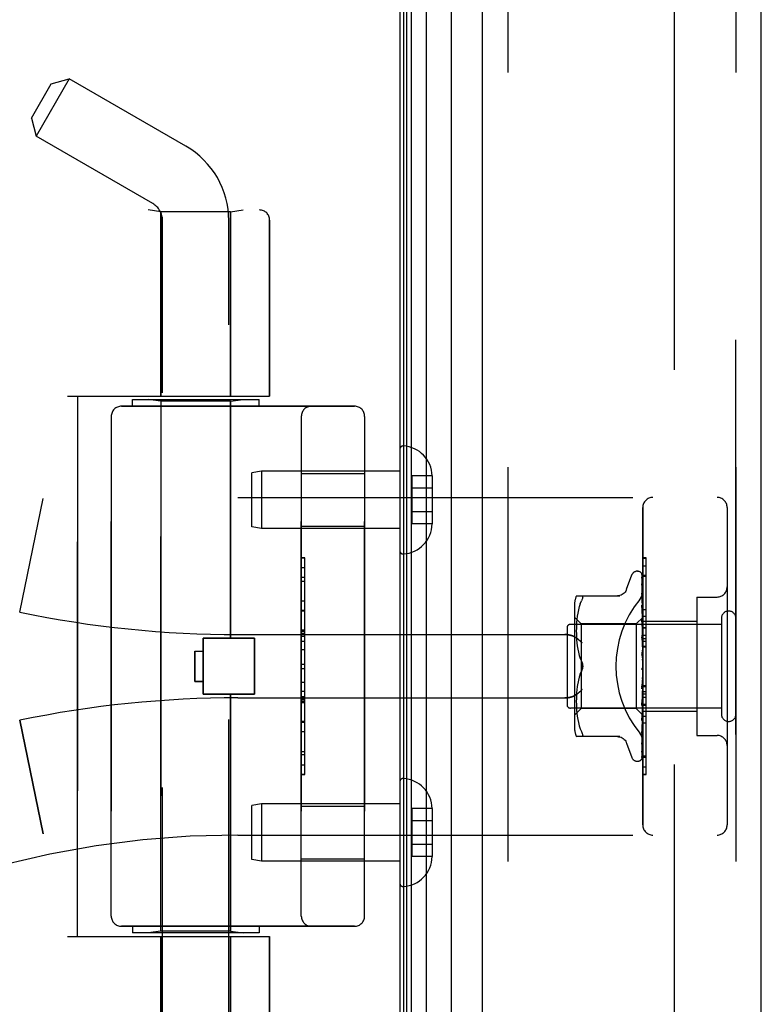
# Model space of a CAD drawing. Header units: inches. Extents: x 0 to 212, y 0 to 138.
# Tile 15 of 256: x 17.92 to 20.11, y 58.94 to 61.86. Entities that reach past the tile are written whole.
import ezdxf

# ---------------------------------------------------------------- set-up
doc = ezdxf.new("R2010")
doc.units = ezdxf.units.IN
doc.header["$LTSCALE"] = 11.6875
doc.header["$MEASUREMENT"] = 0
doc.linetypes.add('HIDDEN', pattern=[0.2, 0.1, -0.1])
doc.layers.get('0').update_dxf_attribs({"linetype": 'CONTINUOUS'})
for name, color, linetype in [('DEFAULT_2', 8, 'HIDDEN'), ('LEFTHAND_DOOR_ASSEMBLY', 7, 'CONTINUOUS'), ('RIGHTHAND_DOOR_ASSEMBLY', 7, 'CONTINUOUS')]:
    doc.layers.add(name, color=color, linetype=linetype)

msp = doc.modelspace()

# ---------------------------------------------------------------- linework, layer by layer
at = {"color": 3, "linetype": 'Continuous'}
msp.add_line((19.0405, 98.2168), (19.0405, 38.4248), dxfattribs=at)
at = {"layer": 'DEFAULT_2', "color": 8, "linetype": 'HIDDEN'}
msp.add_line((19.853, 97.0552), (19.853, 39.5864), dxfattribs=at)
at = {"layer": 'LEFTHAND_DOOR_ASSEMBLY', "color": 7, "linetype": 'Continuous'}
for p, q in [((19.1182, 97.9862), (19.1182, 38.6554)), ((19.0524, 38.6735), (19.0524, 97.9681)), ((19.0612, 38.6711), (19.0612, 97.9705)), ((19.0748, 38.6644), (19.0748, 97.9772)), ((19.1934, 38.6838), (19.1934, 97.9578))]:
    msp.add_line(p, q, dxfattribs=at)
at = {"layer": 'LEFTHAND_DOOR_ASSEMBLY', "color": 3, "linetype": 'Continuous'}
for p, q in [((19.2855, 38.7058), (19.2855, 97.9358)), ((20.1105, 38.7058), (20.1105, 97.9358))]:
    msp.add_line(p, q, dxfattribs=at)
at = {"layer": 'LEFTHAND_DOOR_ASSEMBLY', "color": 8, "linetype": 'HIDDEN'}
for p, q in [((19.3605, 97.9358), (19.3605, 38.7058)), ((20.0355, 38.7058), (20.0355, 97.9358)), ((18.0624, 61.685), (17.9644, 61.5153)), ((18.0091, 61.6708), (18.0624, 61.685)), ((18.4075, 61.4858), (18.0624, 61.685)), ((17.9501, 61.5686), (18.0091, 61.6708)), ((17.9501, 61.5686), (17.9644, 61.5153)), ((18.3095, 61.316), (17.9644, 61.5153)), ((16.5615, 61.2971), (18.6253, 61.2971)), ((18.3335, 61.2918), (18.296, 61.2971)), ((18.5395, 61.2918), (18.577, 61.2971)), ((18.5395, 61.2918), (18.3335, 61.2918)), ((18.3335, 61.2918), (18.3335, 60.7458)), ((18.5395, 61.2918), (18.5395, 60.7458)), ((18.3385, 58.4178), (18.3385, 61.2658)), ((18.5345, 58.6193), (18.5345, 61.2658)), ((18.6553, 61.2671), (18.6553, 60.7458)), ((18.0565, 60.7458), (18.6553, 60.7458)), ((18.0865, 59.1458), (18.0865, 60.7458)), ((18.2165, 60.7158), (18.9065, 60.7158)), ((18.249, 60.7358), (18.624, 60.7358)), ((18.249, 60.7158), (18.249, 60.7358)), ((18.3335, 60.7305), (18.296, 60.7358)), ((18.5395, 60.7305), (18.3335, 60.7305)), ((18.3335, 59.1611), (18.3335, 60.7305)), ((18.5395, 60.7305), (18.577, 60.7358)), ((18.5395, 60.0288), (18.5395, 60.7305)), ((18.624, 60.7158), (18.624, 60.7358)), ((18.1865, 60.6858), (18.1865, 59.2058)), ((18.749, 59.2058), (18.749, 60.6858)), ((18.9365, 60.6858), (18.9365, 59.2058)), ((19.0405, 60.5882), (19.0405, 60.2884)), ((18.6314, 60.5233), (18.603, 60.5183)), ((18.603, 60.3583), (18.603, 60.5183)), ((19.0405, 60.5233), (18.6314, 60.5233)), ((18.6314, 60.5233), (18.6314, 60.3533)), ((18.749, 60.5163), (18.9365, 60.5163)), ((19.136, 60.5094), (19.076, 60.5094)), ((19.076, 60.5094), (19.076, 60.3672)), ((19.136, 60.5094), (19.136, 60.5083)), ((19.136, 60.5083), (19.136, 60.3683)), ((19.136, 60.4733), (19.076, 60.4733)), ((17.9155, 60.1058), (17.9853, 60.4424)), ((18.5615, 60.4458), (19.9795, 60.4458)), ((19.136, 60.4033), (19.076, 60.4033)), ((19.7595, 59.4758), (19.7595, 60.4158)), ((20.0095, 60.4158), (20.0095, 59.4758)), ((19.136, 60.3672), (19.076, 60.3672)), ((19.136, 60.3683), (19.136, 60.3672)), ((18.6314, 60.3533), (18.603, 60.3583)), ((19.0405, 60.3533), (18.6314, 60.3533)), ((18.749, 60.3603), (18.9365, 60.3603)), ((18.759, 60.2667), (18.749, 60.2667)), ((18.749, 60.2665), (18.759, 60.2665)), ((18.759, 59.6248), (18.759, 60.2667)), ((19.743, 60.2271), (19.7438, 60.2271)), ((19.7595, 60.2436), (19.7695, 60.2436)), ((19.7695, 59.8329), (19.7695, 60.2436)), ((18.759, 60.2084), (18.749, 60.2084)), ((18.749, 60.1982), (18.759, 60.1982)), ((19.712, 60.1738), (19.7273, 60.2161)), ((19.7568, 60.1899), (19.7569, 60.1895)), ((19.7569, 60.2174), (19.7587, 60.0886)), ((19.7569, 60.2082), (19.7587, 60.0835)), ((19.7569, 60.2064), (19.7587, 60.0834)), ((19.7569, 60.1895), (19.7587, 60.0734)), ((19.7595, 60.2151), (19.7695, 60.2151)), ((19.7569, 60.1866), (19.7587, 60.0732)), ((19.7569, 60.162), (19.7569, 60.162)), ((19.7569, 60.162), (19.7587, 60.0587)), ((19.7576, 60.156), (19.7569, 60.162)), ((18.749, 60.1394), (18.759, 60.1394)), ((19.563, 60.1541), (19.6922, 60.1541)), ((19.5748, 60.1311), (19.5717, 60.1222)), ((19.5748, 60.1311), (19.5784, 60.1396)), ((19.7569, 60.1578), (19.7569, 60.1581)), ((19.7569, 60.1581), (19.7587, 60.0584)), ((19.7585, 60.1489), (19.7576, 60.156)), ((19.9195, 60.1508), (19.9795, 60.1508)), ((19.9195, 60.1508), (19.9195, 59.7408)), ((18.759, 60.1092), (18.749, 60.1092)), ((19.5575, 60.1254), (19.5575, 59.7662)), ((19.5672, 60.1034), (19.5657, 60.0938)), ((19.5692, 60.1129), (19.5672, 60.1033)), ((19.5718, 60.1223), (19.5692, 60.1129)), ((19.7569, 60.1265), (19.7569, 60.1266)), ((19.7569, 60.1266), (19.7587, 60.0399)), ((19.7581, 60.1152), (19.7569, 60.1265)), ((19.7569, 60.1218), (19.7587, 60.0395)), ((19.7589, 60.1071), (19.7581, 60.1152)), ((19.7595, 60.1008), (19.7589, 60.1071)), ((19.5775, 60.0711), (19.5575, 60.0911)), ((19.5639, 60.0756), (19.5634, 60.0668)), ((19.5646, 60.0845), (19.5639, 60.0755)), ((19.5657, 60.0938), (19.5646, 60.0844)), ((19.7595, 60.0901), (19.7405, 60.0711)), ((19.7569, 60.0844), (19.7569, 60.0847)), ((19.7569, 60.0847), (19.7587, 60.0176)), ((19.7585, 60.0674), (19.7569, 60.0844)), ((19.7569, 60.0792), (19.7587, 60.0172)), ((19.7587, 60.0886), (19.7587, 60.0887)), ((19.7587, 60.0886), (19.7587, 60.0886)), ((19.7595, 60.0865), (19.7587, 60.0836)), ((19.7587, 60.0834), (19.7587, 60.0836)), ((19.7587, 60.0835), (19.7587, 60.0834)), ((19.7595, 60.078), (19.7587, 60.0735)), ((19.7587, 60.0732), (19.7587, 60.0735)), ((19.7587, 60.0734), (19.7587, 60.0732)), ((19.7595, 60.0696), (19.7587, 60.0732)), ((19.7595, 60.0938), (19.7695, 60.0938)), ((19.7595, 60.0788), (19.9195, 60.0788)), ((19.9925, 60.0878), (19.9925, 59.8038)), ((18.759, 60.0526), (18.749, 60.0526)), ((18.759, 60.0524), (18.749, 60.0524)), ((18.749, 60.0521), (18.759, 60.0521)), ((19.5355, 60.0598), (19.5355, 59.8318)), ((19.9925, 60.0698), (19.5455, 60.0698)), ((19.5631, 60.0586), (19.563, 60.0501)), ((19.563, 60.0503), (19.5631, 60.0417)), ((19.5634, 60.0669), (19.5631, 60.0585)), ((19.7405, 60.0711), (19.5775, 60.0711)), ((19.5775, 60.0711), (19.5775, 59.8206)), ((19.7405, 60.0711), (19.7405, 59.8206)), ((19.7595, 60.0563), (19.7585, 60.0674)), ((19.7595, 60.0646), (19.7587, 60.0588)), ((19.7587, 60.0584), (19.7587, 60.0588)), ((19.7587, 60.0587), (19.7587, 60.0584)), ((19.7595, 60.0533), (19.7587, 60.0584)), ((19.7595, 60.047), (19.7587, 60.04)), ((18.4585, 60.0288), (18.6105, 60.0288)), ((18.4585, 59.8628), (18.4585, 60.0288)), ((18.5615, 60.0396), (19.5291, 60.0396)), ((18.6105, 59.8628), (18.6105, 60.0288)), ((19.5631, 60.0419), (19.5634, 60.0331)), ((19.5634, 60.0333), (19.5639, 60.0242)), ((19.5639, 60.0244), (19.5647, 60.0151)), ((19.5646, 60.0153), (19.5658, 60.0058)), ((19.7569, 60.0374), (19.7569, 60.0377)), ((19.7569, 60.0377), (19.7587, 59.9928)), ((19.7569, 60.0374), (19.7595, 60.0079)), ((19.7569, 60.0317), (19.7587, 59.9922)), ((19.7587, 60.0395), (19.7587, 60.04)), ((19.7587, 60.0399), (19.7587, 60.0396)), ((19.7595, 60.0332), (19.7587, 60.0396)), ((19.7595, 60.0257), (19.7587, 60.0178)), ((19.7587, 60.0175), (19.7587, 60.0178)), ((19.7587, 60.0176), (19.7587, 60.0173)), ((19.7587, 60.0172), (19.7587, 60.0175)), ((19.7595, 60.0099), (19.7587, 60.0173)), ((19.7595, 60.0377), (19.7695, 60.0377)), ((19.7595, 60.0277), (19.7695, 60.0277)), ((19.7595, 60.0205), (19.7695, 60.0205)), ((18.4335, 59.9908), (18.4585, 59.9908)), ((18.4335, 59.9908), (18.4335, 59.9008)), ((18.759, 59.9942), (18.749, 59.9942)), ((19.5657, 60.006), (19.5673, 59.9964)), ((19.5672, 59.9966), (19.5692, 59.9871)), ((19.5692, 59.9871), (19.5717, 59.9778)), ((19.7569, 59.9872), (19.7595, 59.9572)), ((19.7595, 60.0015), (19.7587, 59.993)), ((19.7587, 59.9922), (19.7587, 59.993)), ((19.7587, 59.9928), (19.7587, 59.9925)), ((19.7595, 59.9842), (19.7587, 59.9925)), ((19.7595, 60.0054), (19.7695, 60.0054)), ((19.5717, 59.9779), (19.5748, 59.969)), ((19.5748, 59.969), (19.5784, 59.9604)), ((19.7569, 59.9807), (19.7579, 59.9726)), ((19.7595, 59.9753), (19.7587, 59.9665)), ((18.749, 59.9521), (18.759, 59.9521)), ((19.5748, 59.9226), (19.5784, 59.9312)), ((19.7587, 59.9405), (19.758, 59.9395)), ((19.7586, 59.9404), (19.7587, 59.9405)), ((19.7595, 59.9481), (19.7587, 59.9392)), ((19.7587, 59.9405), (19.7588, 59.9406)), ((19.7595, 59.9298), (19.7587, 59.9387)), ((19.7595, 59.9423), (19.7593, 59.9419)), ((18.4335, 59.9008), (18.4585, 59.9008)), ((19.5692, 59.9045), (19.5672, 59.895)), ((19.5717, 59.9138), (19.5692, 59.9045)), ((19.7587, 59.9126), (19.7569, 59.885)), ((19.7587, 59.912), (19.7569, 59.8788)), ((19.7569, 59.879), (19.7595, 59.9089)), ((19.7595, 59.9208), (19.7587, 59.9122)), ((19.7587, 59.9126), (19.7587, 59.9117)), ((19.7587, 59.912), (19.7587, 59.9122)), ((19.7595, 59.903), (19.7587, 59.9117)), ((18.749, 59.8719), (18.759, 59.8719)), ((19.5647, 59.8765), (19.5639, 59.8672)), ((19.5658, 59.8858), (19.5646, 59.8763)), ((19.5673, 59.8952), (19.5657, 59.8856)), ((19.7587, 59.8866), (19.7569, 59.8356)), ((19.7587, 59.8861), (19.7569, 59.8299)), ((19.7569, 59.8788), (19.7569, 59.879)), ((19.7595, 59.8943), (19.7587, 59.8864)), ((19.7587, 59.8866), (19.7587, 59.8859)), ((19.7587, 59.8861), (19.7587, 59.8864)), ((19.7595, 59.8777), (19.7587, 59.8859)), ((19.7595, 59.8697), (19.7587, 59.8628)), ((19.7595, 59.8891), (19.7695, 59.8891)), ((18.4585, 59.8628), (18.6105, 59.8628)), ((18.5395, 59.1611), (18.5395, 59.8628)), ((18.5615, 59.8521), (19.5291, 59.8521)), ((18.749, 59.8563), (18.759, 59.8563)), ((18.749, 59.8487), (18.759, 59.8487)), ((18.749, 59.8433), (18.759, 59.8433)), ((18.749, 59.8385), (18.759, 59.8385)), ((19.5631, 59.8499), (19.563, 59.8413)), ((19.563, 59.8415), (19.5631, 59.833)), ((19.5634, 59.8585), (19.5631, 59.8497)), ((19.5639, 59.8674), (19.5634, 59.8583)), ((19.7587, 59.8629), (19.7569, 59.7904)), ((19.7587, 59.8625), (19.7569, 59.7852)), ((19.7569, 59.8302), (19.7595, 59.8591)), ((19.7587, 59.8422), (19.7569, 59.7508)), ((19.7587, 59.8418), (19.7569, 59.7464)), ((19.7587, 59.8629), (19.7587, 59.8624)), ((19.7587, 59.8625), (19.7587, 59.8628)), ((19.7595, 59.8548), (19.7587, 59.8624)), ((19.7595, 59.8479), (19.7587, 59.8421)), ((19.7587, 59.8422), (19.7587, 59.8418)), ((19.7587, 59.8418), (19.7587, 59.8421)), ((19.7595, 59.8353), (19.7587, 59.8418)), ((19.9925, 59.8218), (19.5455, 59.8218)), ((19.5775, 59.8206), (19.5575, 59.8006)), ((19.5631, 59.8332), (19.5634, 59.8247)), ((19.5634, 59.8248), (19.5639, 59.816)), ((19.5639, 59.8161), (19.5646, 59.8071)), ((19.7405, 59.8206), (19.5775, 59.8206)), ((19.7587, 59.8023), (19.7405, 59.8206)), ((19.7569, 59.8299), (19.7569, 59.8302)), ((19.7587, 59.8253), (19.7569, 59.7182)), ((19.7587, 59.825), (19.7569, 59.7148)), ((19.7587, 59.8127), (19.7569, 59.6939)), ((19.7587, 59.8125), (19.7569, 59.6916)), ((19.7585, 59.8017), (19.7595, 59.8124)), ((19.7595, 59.8296), (19.7587, 59.8252)), ((19.7587, 59.8253), (19.7587, 59.8249)), ((19.7587, 59.825), (19.7587, 59.8252)), ((19.7595, 59.8197), (19.7587, 59.8249)), ((19.7595, 59.8156), (19.7587, 59.8127)), ((19.7587, 59.8127), (19.7587, 59.8125)), ((19.7587, 59.8125), (19.7587, 59.8127)), ((19.7595, 59.8088), (19.7587, 59.8125)), ((19.7595, 59.8329), (19.7695, 59.8329)), ((19.7695, 59.8325), (19.7595, 59.8325)), ((19.7595, 59.8308), (19.7695, 59.8308)), ((19.7595, 59.8128), (19.9195, 59.8128)), ((19.7695, 59.6252), (19.7695, 59.8325)), ((17.9155, 59.7858), (17.9853, 59.4492)), ((18.749, 59.7801), (18.759, 59.7801)), ((19.5646, 59.8072), (19.5657, 59.7978)), ((19.5657, 59.7978), (19.5672, 59.7882)), ((19.5672, 59.7883), (19.5692, 59.7787)), ((19.7587, 59.805), (19.7569, 59.6776)), ((19.7569, 59.7852), (19.7569, 59.7854)), ((19.7587, 59.805), (19.7587, 59.8049)), ((19.7587, 59.8049), (19.7587, 59.805)), ((19.7595, 59.8016), (19.7587, 59.8023)), ((19.7587, 59.8023), (19.7587, 59.8023)), ((19.5692, 59.7787), (19.5718, 59.7693)), ((19.5717, 59.7694), (19.5748, 59.7605)), ((19.5748, 59.7605), (19.5784, 59.7521)), ((19.7581, 59.757), (19.7589, 59.7646)), ((19.7589, 59.7646), (19.7595, 59.7706)), ((19.7695, 59.7774), (19.7595, 59.7774)), ((19.6922, 59.7375), (19.563, 59.7375)), ((19.7569, 59.7464), (19.7569, 59.7465)), ((19.9195, 59.7408), (19.9795, 59.7408)), ((19.712, 59.7178), (19.7273, 59.6755)), ((19.7568, 59.7146), (19.7576, 59.72)), ((19.7569, 59.7182), (19.7568, 59.718)), ((19.7569, 59.7147), (19.7568, 59.7146)), ((19.7569, 59.7148), (19.7569, 59.7147)), ((19.743, 59.6646), (19.7438, 59.6646)), ((19.7552, 59.6691), (19.7552, 59.6691)), ((19.7569, 59.6916), (19.7568, 59.6909)), ((19.7595, 59.6805), (19.7695, 59.6805)), ((18.749, 59.6538), (18.759, 59.6538)), ((18.749, 59.6248), (18.759, 59.6248)), ((19.7595, 59.626), (19.7695, 59.626)), ((19.7595, 59.6252), (19.7695, 59.6252)), ((19.0405, 59.6032), (19.0405, 59.3034)), ((18.6314, 59.5383), (18.603, 59.5333)), ((18.603, 59.3733), (18.603, 59.5333)), ((19.0405, 59.5383), (18.6314, 59.5383)), ((18.6314, 59.5383), (18.6314, 59.3683)), ((18.749, 59.5313), (18.9365, 59.5313)), ((19.136, 59.5244), (19.076, 59.5244)), ((19.076, 59.5244), (19.076, 59.3822)), ((19.136, 59.5244), (19.136, 59.5233)), ((19.136, 59.5233), (19.136, 59.3833)), ((19.136, 59.4883), (19.076, 59.4883)), ((18.5615, 59.4458), (19.9795, 59.4458)), ((19.136, 59.4183), (19.076, 59.4183)), ((18.6314, 59.3683), (18.603, 59.3733)), ((18.749, 59.3753), (18.9365, 59.3753)), ((19.136, 59.3822), (19.076, 59.3822)), ((19.136, 59.3833), (19.136, 59.3822)), ((19.0405, 59.3683), (18.6314, 59.3683)), ((18.9065, 59.1758), (18.2165, 59.1758)), ((18.249, 59.1758), (18.249, 59.1558)), ((18.624, 59.1758), (18.624, 59.1558)), ((18.0565, 59.1458), (18.6553, 59.1458)), ((18.624, 59.1558), (18.249, 59.1558)), ((18.3335, 59.1611), (18.296, 59.1558)), ((18.5395, 59.1611), (18.3335, 59.1611)), ((18.3335, 59.1458), (18.3335, 58.5998)), ((18.5395, 59.1611), (18.577, 59.1558)), ((18.5395, 59.1458), (18.5395, 58.5998)), ((18.6553, 59.1458), (18.6553, 58.6246))]:
    msp.add_line(p, q, dxfattribs=at)
for points in [[(19.7561, 60.2197), (19.7561, 60.2197), (19.756, 60.2198), (19.7561, 60.2197), (19.7562, 60.2196), (19.7563, 60.2193), (19.7565, 60.2189), (19.7566, 60.2184), (19.7568, 60.2179), (19.7568, 60.2173), (19.7569, 60.2168)], [(19.7595, 60.2136), (19.7594, 60.2138), (19.7592, 60.2145), (19.7589, 60.2151), (19.7586, 60.2157), (19.7583, 60.2163), (19.758, 60.2169), (19.7577, 60.2174), (19.7574, 60.2178), (19.7571, 60.2183), (19.7568, 60.2187), (19.7566, 60.219), (19.7561, 60.2197)], [(19.7562, 60.2202), (19.7563, 60.2198), (19.7565, 60.2193), (19.7567, 60.2187), (19.7568, 60.2181), (19.7569, 60.2174)], [(19.7595, 60.2104), (19.7591, 60.212), (19.7587, 60.2136), (19.7582, 60.2151), (19.7577, 60.2166), (19.7572, 60.218), (19.7566, 60.2193), (19.7562, 60.2202)], [(19.7595, 60.216), (19.7591, 60.217), (19.7587, 60.2179), (19.7587, 60.218)], [(19.7567, 60.2076), (19.7567, 60.2077), (19.7566, 60.2078), (19.7566, 60.2079), (19.7566, 60.2078), (19.7567, 60.2075), (19.7568, 60.2072), (19.7568, 60.2067), (19.7569, 60.2064)], [(19.7567, 60.2093), (19.7568, 60.2091), (19.7568, 60.2086), (19.7569, 60.2082)], [(19.7595, 60.1954), (19.7592, 60.1972), (19.7588, 60.1995), (19.7584, 60.2017), (19.758, 60.2038), (19.7575, 60.2059), (19.7571, 60.2079), (19.7567, 60.2093)], [(19.757, 60.2071), (19.7568, 60.2074), (19.7567, 60.2076)], [(19.7595, 60.1716), (19.7593, 60.1736), (19.7589, 60.1765), (19.7585, 60.1794), (19.758, 60.1823), (19.7576, 60.1851), (19.7571, 60.188), (19.7568, 60.1899)], [(19.7595, 60.2019), (19.7594, 60.2021), (19.7592, 60.2028), (19.7589, 60.2035), (19.7586, 60.2041), (19.7583, 60.2047), (19.758, 60.2052), (19.7577, 60.2058), (19.7575, 60.2063), (19.757, 60.2071)], [(19.7118, 60.1733), (19.711, 60.1714), (19.7093, 60.1681), (19.7072, 60.1651), (19.7047, 60.1623), (19.7018, 60.1599), (19.6986, 60.1579), (19.6953, 60.1562), (19.6917, 60.1551), (19.688, 60.1544), (19.6844, 60.1541)], [(19.7507, 60.1438), (19.7512, 60.1444), (19.7516, 60.145), (19.7521, 60.1456), (19.7526, 60.1462), (19.753, 60.1469), (19.7534, 60.1475), (19.7538, 60.1482), (19.7543, 60.1489), (19.7547, 60.1496), (19.7551, 60.1503), (19.7554, 60.151), (19.7558, 60.1518), (19.7561, 60.1525), (19.7565, 60.1533), (19.7568, 60.154), (19.7571, 60.1548), (19.7574, 60.1556), (19.7577, 60.1563), (19.7579, 60.1571), (19.7581, 60.1579), (19.7584, 60.1587), (19.7586, 60.1595), (19.7587, 60.1603), (19.7589, 60.161), (19.759, 60.1618), (19.7592, 60.1626), (19.7593, 60.1634), (19.7594, 60.1641), (19.7594, 60.1649), (19.7595, 60.1657), (19.7595, 60.1664), (19.7595, 60.1672)], [(19.7569, 60.187), (19.7568, 60.1871), (19.7568, 60.1871), (19.7568, 60.187), (19.7568, 60.1868), (19.7569, 60.1866)], [(19.7574, 60.1857), (19.7572, 60.1862), (19.757, 60.1866), (19.7569, 60.1869), (19.7569, 60.187)], [(19.7595, 60.181), (19.7593, 60.1815), (19.759, 60.1823), (19.7587, 60.1831), (19.7583, 60.1838), (19.758, 60.1845), (19.7574, 60.1857)], [(19.5784, 60.1541), (19.5797, 60.1539), (19.5806, 60.1534), (19.5813, 60.1526), (19.5817, 60.1515), (19.5819, 60.1502), (19.5817, 60.1487), (19.5813, 60.1469), (19.5806, 60.1447), (19.5797, 60.1423), (19.5784, 60.1396)], [(19.7595, 60.1517), (19.7593, 60.1523), (19.7589, 60.1532), (19.7585, 60.154), (19.7582, 60.1548), (19.7579, 60.1555), (19.7576, 60.1562), (19.7573, 60.1568), (19.7571, 60.1573), (19.757, 60.1577), (19.7569, 60.1578)], [(19.7595, 60.1397), (19.7593, 60.1419), (19.7585, 60.1489)], [(19.758, 60.1184), (19.7577, 60.1191), (19.7574, 60.1198), (19.7572, 60.1204), (19.757, 60.1209), (19.7569, 60.1213), (19.7569, 60.1216), (19.7569, 60.1218)], [(19.7595, 60.115), (19.7593, 60.1154), (19.759, 60.1162), (19.7587, 60.117), (19.758, 60.1184)], [(19.7588, 60.0739), (19.7581, 60.0753), (19.7578, 60.0761), (19.7575, 60.0768), (19.7572, 60.0775), (19.757, 60.0781), (19.7569, 60.0786), (19.7569, 60.0791), (19.7569, 60.0792)], [(19.7595, 60.09), (19.7593, 60.0897), (19.7591, 60.0894), (19.7589, 60.089), (19.7587, 60.0887)], [(19.7595, 60.0897), (19.7592, 60.0894), (19.759, 60.0891), (19.7589, 60.0889), (19.7588, 60.0887), (19.7587, 60.0886), (19.7587, 60.0886)], [(19.7595, 60.089), (19.7592, 60.0888), (19.759, 60.0887), (19.7589, 60.0886), (19.7588, 60.0886), (19.7587, 60.0886), (19.7587, 60.0886)], [(19.7595, 60.0882), (19.7593, 60.0884), (19.7591, 60.0885), (19.7589, 60.0886), (19.7587, 60.0886)], [(19.7595, 60.0851), (19.7592, 60.0847), (19.759, 60.0843), (19.7589, 60.084), (19.7588, 60.0838), (19.7587, 60.0836), (19.7587, 60.0835)], [(19.7595, 60.0814), (19.7593, 60.0819), (19.7591, 60.0824), (19.7589, 60.0829), (19.7587, 60.0834)], [(19.7595, 60.0832), (19.7592, 60.0831), (19.759, 60.0831), (19.7589, 60.0831), (19.7588, 60.0832), (19.7587, 60.0834)], [(19.7595, 60.0755), (19.7592, 60.075), (19.759, 60.0746), (19.7589, 60.0742), (19.7588, 60.0738), (19.7587, 60.0735), (19.7587, 60.0734)], [(19.7595, 60.0725), (19.7592, 60.0725), (19.759, 60.0726), (19.7589, 60.0727), (19.7588, 60.0729), (19.7587, 60.0732)], [(19.7595, 60.0723), (19.7592, 60.0731), (19.7588, 60.0739)], [(19.7595, 60.0612), (19.7592, 60.0607), (19.759, 60.0601), (19.7589, 60.0597), (19.7588, 60.0592), (19.7587, 60.0588), (19.7587, 60.0587)], [(19.7595, 60.0571), (19.7592, 60.0572), (19.759, 60.0574), (19.7589, 60.0577), (19.7588, 60.058), (19.7587, 60.0584)], [(19.7595, 60.0428), (19.7592, 60.0422), (19.759, 60.0416), (19.7589, 60.041), (19.7588, 60.0405), (19.7587, 60.04), (19.7587, 60.0399)], [(19.5291, 60.0396), (19.5304, 60.0395), (19.5316, 60.0395), (19.5329, 60.0395), (19.5342, 60.0394), (19.5354, 60.0393), (19.5366, 60.0392), (19.5379, 60.039), (19.5391, 60.0389), (19.5402, 60.0387), (19.5414, 60.0385), (19.5425, 60.0383), (19.5436, 60.0381), (19.5447, 60.0378), (19.5458, 60.0376), (19.5468, 60.0373), (19.5478, 60.037), (19.5488, 60.0367), (19.5497, 60.0364), (19.5507, 60.0361), (19.5516, 60.0358), (19.5524, 60.0355), (19.5533, 60.0351), (19.5541, 60.0348), (19.5549, 60.0344), (19.5556, 60.034), (19.5564, 60.0337), (19.5571, 60.0333), (19.5578, 60.0329), (19.5584, 60.0325), (19.5591, 60.0321)], [(19.5803, 60.0146), (19.5798, 60.0151), (19.5793, 60.0157), (19.5787, 60.0162), (19.5782, 60.0168), (19.5776, 60.0174), (19.5771, 60.0179), (19.5765, 60.0185), (19.5759, 60.0191), (19.5753, 60.0196), (19.5747, 60.0202), (19.5741, 60.0208), (19.5735, 60.0213), (19.5728, 60.0219), (19.5722, 60.0224), (19.5715, 60.023), (19.5709, 60.0235), (19.5703, 60.0241), (19.5696, 60.0246), (19.5689, 60.0252), (19.5683, 60.0257), (19.5676, 60.0262), (19.567, 60.0267), (19.5663, 60.0272), (19.5656, 60.0277), (19.565, 60.0282), (19.5643, 60.0287), (19.5636, 60.0291), (19.563, 60.0296), (19.5623, 60.03), (19.5617, 60.0305), (19.561, 60.0309), (19.5604, 60.0313), (19.5597, 60.0317), (19.5591, 60.0321)], [(19.7595, 60.0252), (19.7594, 60.0253), (19.7591, 60.0259), (19.7588, 60.0265), (19.7585, 60.0271), (19.7581, 60.0277), (19.7578, 60.0284), (19.7575, 60.0291), (19.7573, 60.0297), (19.7571, 60.0304), (19.7569, 60.0311), (19.7569, 60.0317)], [(19.7595, 60.0377), (19.7592, 60.038), (19.759, 60.0383), (19.7589, 60.0386), (19.7588, 60.039), (19.7587, 60.0395)], [(19.7595, 60.0208), (19.7592, 60.0202), (19.759, 60.0196), (19.7589, 60.019), (19.7588, 60.0184), (19.7587, 60.0178), (19.7587, 60.0176)], [(19.7595, 60.015), (19.7592, 60.0153), (19.759, 60.0157), (19.7589, 60.0161), (19.7588, 60.0166), (19.7587, 60.017), (19.7587, 60.0172)], [(19.7595, 59.9961), (19.7592, 59.9955), (19.759, 59.9949), (19.7589, 59.9943), (19.7588, 59.9936), (19.7587, 59.9931), (19.7587, 59.9928)], [(19.7595, 59.9898), (19.7592, 59.9903), (19.759, 59.9907), (19.7589, 59.9913), (19.7588, 59.9918), (19.7587, 59.9922)], [(19.5784, 59.9604), (19.579, 59.9591), (19.5795, 59.9578), (19.58, 59.9564), (19.5805, 59.955)], [(19.5819, 59.9458), (19.5818, 59.9482), (19.5815, 59.9506), (19.581, 59.9531), (19.5803, 59.9556), (19.5795, 59.958), (19.5784, 59.9604)], [(19.7595, 59.9754), (19.7594, 59.9755), (19.7592, 59.9759), (19.7589, 59.9763), (19.7587, 59.9767), (19.7584, 59.977), (19.7581, 59.9775), (19.7579, 59.9779), (19.7576, 59.9785), (19.7573, 59.979), (19.7571, 59.9797), (19.757, 59.9804), (19.7569, 59.9808)], [(19.7579, 59.9726), (19.7585, 59.9675), (19.7588, 59.9653)], [(19.7595, 59.9696), (19.7592, 59.969), (19.759, 59.9684), (19.7589, 59.9678), (19.7588, 59.9672), (19.7587, 59.9666), (19.7587, 59.966)], [(19.7588, 59.9653), (19.7587, 59.9659), (19.7587, 59.9665)], [(19.7595, 59.963), (19.7592, 59.9635), (19.759, 59.9641), (19.7589, 59.9647), (19.7588, 59.9653)], [(19.5784, 59.9312), (19.5748, 59.9226), (19.5717, 59.9137)], [(19.5784, 59.9312), (19.5795, 59.9336), (19.5803, 59.936), (19.581, 59.9385), (19.5815, 59.941), (19.5818, 59.9434), (19.5819, 59.9458)], [(19.5804, 59.9363), (19.5798, 59.9345), (19.5791, 59.9328), (19.5784, 59.9312)], [(19.5809, 59.9535), (19.5813, 59.9519), (19.5815, 59.9504), (19.5817, 59.9488), (19.5818, 59.9473), (19.5819, 59.9458)], [(19.5819, 59.9458), (19.5818, 59.9439), (19.5816, 59.942), (19.5813, 59.94), (19.5809, 59.9381)], [(19.758, 59.9395), (19.7577, 59.9392), (19.7575, 59.9388), (19.7573, 59.9383), (19.7571, 59.9378), (19.757, 59.9372), (19.7569, 59.9366), (19.7569, 59.936), (19.7569, 59.9354)], [(19.7593, 59.9419), (19.7591, 59.9415), (19.7589, 59.941), (19.7586, 59.9406), (19.7584, 59.9402), (19.7582, 59.9398), (19.758, 59.9395)], [(19.758, 59.9395), (19.758, 59.9396), (19.7581, 59.9397), (19.7582, 59.9398), (19.7582, 59.9399), (19.7583, 59.94), (19.7584, 59.9401), (19.7584, 59.9402), (19.7585, 59.9402), (19.7586, 59.9403), (19.7586, 59.9403), (19.7586, 59.9404)], [(19.7593, 59.9419), (19.7592, 59.9417), (19.759, 59.9411), (19.7589, 59.9405), (19.7588, 59.9399), (19.7587, 59.9393), (19.7587, 59.9387)], [(19.7595, 59.9356), (19.7592, 59.9362), (19.759, 59.9368), (19.7589, 59.9374), (19.7588, 59.938), (19.7587, 59.9386), (19.7587, 59.9392)], [(19.7588, 59.9406), (19.7589, 59.9406), (19.759, 59.9407), (19.759, 59.9408), (19.7592, 59.941), (19.7593, 59.9412), (19.7594, 59.9413), (19.7595, 59.9415)], [(19.7595, 59.915), (19.7592, 59.9146), (19.759, 59.914), (19.7589, 59.9135), (19.7588, 59.9129), (19.7587, 59.9126)], [(19.7595, 59.9086), (19.7592, 59.9092), (19.759, 59.9098), (19.7589, 59.9104), (19.7588, 59.911), (19.7587, 59.9116), (19.7587, 59.912)], [(19.5591, 59.8595), (19.5597, 59.8599), (19.5604, 59.8603), (19.561, 59.8607), (19.5617, 59.8611), (19.5623, 59.8616), (19.563, 59.862), (19.5636, 59.8625), (19.5643, 59.8629), (19.565, 59.8634), (19.5656, 59.8639), (19.5663, 59.8644), (19.567, 59.8649), (19.5676, 59.8654), (19.5683, 59.8659), (19.5689, 59.8664), (19.5696, 59.867), (19.5703, 59.8675), (19.5709, 59.8681), (19.5715, 59.8686), (19.5722, 59.8692), (19.5728, 59.8697), (19.5735, 59.8703), (19.5741, 59.8708), (19.5747, 59.8714), (19.5753, 59.872), (19.5759, 59.8725), (19.5765, 59.8731), (19.5771, 59.8737), (19.5776, 59.8742), (19.5782, 59.8748), (19.5787, 59.8754), (19.5793, 59.8759), (19.5798, 59.8765), (19.5803, 59.8771)], [(19.7569, 59.885), (19.7569, 59.8851), (19.757, 59.8858), (19.7571, 59.8864), (19.7574, 59.8871), (19.7576, 59.8877), (19.7579, 59.8883), (19.7582, 59.8889), (19.7585, 59.8894), (19.7591, 59.8904)], [(19.7595, 59.8889), (19.7592, 59.8885), (19.759, 59.8881), (19.7589, 59.8876), (19.7588, 59.8871), (19.7587, 59.8866)], [(19.7595, 59.8829), (19.7592, 59.8835), (19.759, 59.8841), (19.7589, 59.8847), (19.7588, 59.8853), (19.7587, 59.8859), (19.7587, 59.8861)], [(19.7591, 59.8904), (19.7594, 59.8909), (19.7595, 59.8911)], [(19.5591, 59.8595), (19.5584, 59.8591), (19.5578, 59.8587), (19.5571, 59.8583), (19.5564, 59.8579), (19.5556, 59.8576), (19.5549, 59.8572), (19.5541, 59.8568), (19.5533, 59.8565), (19.5524, 59.8561), (19.5516, 59.8558), (19.5507, 59.8555), (19.5497, 59.8552), (19.5488, 59.8549), (19.5478, 59.8546), (19.5468, 59.8543), (19.5458, 59.854), (19.5447, 59.8538), (19.5436, 59.8535), (19.5425, 59.8533), (19.5414, 59.8531), (19.5402, 59.8529), (19.5391, 59.8527), (19.5379, 59.8526), (19.5366, 59.8524), (19.5354, 59.8523), (19.5342, 59.8522), (19.5329, 59.8521), (19.5316, 59.8521), (19.5304, 59.8521), (19.5291, 59.8521)], [(19.7569, 59.8356), (19.7569, 59.8357), (19.7569, 59.8363), (19.7571, 59.8369), (19.7573, 59.8376), (19.7576, 59.8384), (19.7579, 59.8391), (19.7582, 59.8398)], [(19.7582, 59.8398), (19.7589, 59.8411), (19.7592, 59.8418), (19.7595, 59.8424)], [(19.7595, 59.8649), (19.7592, 59.8646), (19.759, 59.8642), (19.7589, 59.8638), (19.7588, 59.8633), (19.7587, 59.8629)], [(19.7595, 59.8594), (19.7592, 59.86), (19.759, 59.8606), (19.7589, 59.8612), (19.7588, 59.8618), (19.7587, 59.8623), (19.7587, 59.8625)], [(19.7595, 59.8437), (19.7592, 59.8435), (19.759, 59.8433), (19.7589, 59.843), (19.7588, 59.8426), (19.7587, 59.8422)], [(19.7595, 59.8391), (19.7592, 59.8397), (19.759, 59.8403), (19.7589, 59.8408), (19.7588, 59.8413), (19.7587, 59.8417), (19.7587, 59.8418)], [(19.7595, 59.8263), (19.7592, 59.8262), (19.759, 59.8261), (19.7589, 59.8259), (19.7588, 59.8256), (19.7587, 59.8253)], [(19.7595, 59.8227), (19.7592, 59.8232), (19.759, 59.8237), (19.7589, 59.8241), (19.7588, 59.8246), (19.7587, 59.8249), (19.7587, 59.825)], [(19.7595, 59.8132), (19.7592, 59.8132), (19.759, 59.8132), (19.7589, 59.8131), (19.7588, 59.8129), (19.7587, 59.8127)], [(19.7595, 59.8107), (19.7592, 59.8111), (19.759, 59.8115), (19.7589, 59.8119), (19.7588, 59.8122), (19.7587, 59.8125), (19.7587, 59.8125)], [(19.7587, 59.8023), (19.7569, 59.6732), (19.7568, 59.6728), (19.7568, 59.6724), (19.7567, 59.672), (19.7566, 59.6717), (19.7565, 59.6713), (19.7564, 59.671), (19.7563, 59.6707), (19.7561, 59.6704), (19.756, 59.6701), (19.7558, 59.6698), (19.7556, 59.6696), (19.7555, 59.6694), (19.7553, 59.6692), (19.7552, 59.6691), (19.7552, 59.6691), (19.7552, 59.6691)], [(19.7569, 59.7854), (19.7572, 59.7886), (19.7585, 59.8017)], [(19.7569, 59.7904), (19.7569, 59.7907), (19.757, 59.7912), (19.7571, 59.7917), (19.7574, 59.7924), (19.7576, 59.7931), (19.758, 59.7939)], [(19.758, 59.7939), (19.7587, 59.7955), (19.7591, 59.7963), (19.7594, 59.7971), (19.7595, 59.7973)], [(19.7595, 59.8062), (19.7593, 59.8058), (19.7591, 59.8055), (19.7589, 59.8052), (19.7587, 59.805)], [(19.7595, 59.8048), (19.7592, 59.805), (19.759, 59.8051), (19.7589, 59.8051), (19.7588, 59.8051), (19.7587, 59.805)], [(19.7595, 59.8036), (19.7592, 59.8039), (19.759, 59.8042), (19.7589, 59.8045), (19.7588, 59.8047), (19.7587, 59.8049), (19.7587, 59.8049)], [(19.7595, 59.8027), (19.7593, 59.8032), (19.7591, 59.8037), (19.7589, 59.8043), (19.7587, 59.8049)], [(19.7595, 59.8018), (19.7593, 59.8019), (19.7591, 59.802), (19.7589, 59.8021), (19.7587, 59.8023)], [(19.5784, 59.7521), (19.5797, 59.7493), (19.5806, 59.7469), (19.5813, 59.7447), (19.5817, 59.7429), (19.5819, 59.7414), (19.5817, 59.7401), (19.5813, 59.739), (19.5806, 59.7382), (19.5797, 59.7377), (19.5784, 59.7375)], [(19.7569, 59.7465), (19.7572, 59.7492), (19.7581, 59.757)], [(19.7569, 59.7508), (19.7569, 59.7509), (19.7569, 59.7511), (19.757, 59.7514), (19.7572, 59.7519), (19.7574, 59.7525), (19.7576, 59.7531), (19.758, 59.7538), (19.7586, 59.7553)], [(19.7586, 59.7553), (19.759, 59.7561), (19.7593, 59.7569), (19.7595, 59.7574)], [(19.6844, 59.7375), (19.688, 59.7372), (19.6917, 59.7365), (19.6953, 59.7354), (19.6986, 59.7337), (19.7018, 59.7317), (19.7047, 59.7293), (19.7072, 59.7265), (19.7093, 59.7235), (19.711, 59.7202), (19.7118, 59.7183)], [(19.7595, 59.7244), (19.7595, 59.7252), (19.7595, 59.7259), (19.7594, 59.7267), (19.7594, 59.7275), (19.7593, 59.7282), (19.7592, 59.729), (19.759, 59.7298), (19.7589, 59.7306), (19.7587, 59.7313), (19.7586, 59.7321), (19.7584, 59.7329), (19.7581, 59.7337), (19.7579, 59.7345), (19.7577, 59.7353), (19.7574, 59.736), (19.7571, 59.7368), (19.7568, 59.7376), (19.7565, 59.7383), (19.7561, 59.7391), (19.7558, 59.7398), (19.7554, 59.7406), (19.7551, 59.7413), (19.7547, 59.742), (19.7543, 59.7427), (19.7538, 59.7434), (19.7534, 59.7441), (19.753, 59.7447), (19.7526, 59.7454), (19.7521, 59.746), (19.7516, 59.7466), (19.7512, 59.7472), (19.7507, 59.7478)], [(19.7568, 59.718), (19.7569, 59.7181), (19.7569, 59.7183), (19.757, 59.7186), (19.7572, 59.719), (19.7575, 59.7196), (19.7577, 59.7202), (19.7581, 59.7208), (19.7584, 59.7216), (19.7587, 59.7224), (19.7591, 59.7232), (19.7594, 59.7241), (19.7595, 59.7243)], [(19.7576, 59.72), (19.7581, 59.7233), (19.7585, 59.7265), (19.7589, 59.7297), (19.7593, 59.7329), (19.7595, 59.735)], [(19.7568, 59.6931), (19.7568, 59.6931), (19.7567, 59.693), (19.7568, 59.6931), (19.7569, 59.6933), (19.757, 59.6936), (19.7572, 59.6941), (19.7578, 59.6951)], [(19.7568, 59.6909), (19.7571, 59.6926), (19.7576, 59.695), (19.758, 59.6975), (19.7584, 59.7), (19.7588, 59.7025), (19.7592, 59.7052), (19.7595, 59.707)], [(19.7569, 59.6939), (19.7568, 59.6936), (19.7568, 59.6933), (19.7568, 59.6931)], [(19.7578, 59.6951), (19.758, 59.6957), (19.7584, 59.6963), (19.7587, 59.697), (19.759, 59.6977), (19.7593, 59.6984), (19.7595, 59.6991)], [(19.7551, 59.6689), (19.7559, 59.6697), (19.7567, 59.6709), (19.7575, 59.672), (19.758, 59.6732), (19.7586, 59.6744), (19.759, 59.6757), (19.7595, 59.6773)], [(19.7552, 59.6691), (19.7553, 59.6692), (19.7555, 59.6694)], [(19.7555, 59.6694), (19.7556, 59.6695), (19.7558, 59.6697), (19.7559, 59.6698), (19.7561, 59.67), (19.7562, 59.6702), (19.7564, 59.6704), (19.7565, 59.6706), (19.7567, 59.6708), (19.7569, 59.671), (19.7571, 59.6712), (19.7572, 59.6715), (19.7574, 59.6717), (19.7576, 59.672), (19.7578, 59.6723), (19.758, 59.6725), (19.7581, 59.6728), (19.7583, 59.6731), (19.7585, 59.6735), (19.7586, 59.6738), (19.7588, 59.6741), (19.759, 59.6744), (19.7591, 59.6748), (19.7593, 59.6752), (19.7594, 59.6755), (19.7595, 59.6758)], [(19.7569, 59.6788), (19.7568, 59.6783), (19.7568, 59.6778), (19.7567, 59.6773), (19.7565, 59.677), (19.7564, 59.6768), (19.7564, 59.6767)], [(19.7564, 59.6767), (19.7564, 59.6767), (19.7564, 59.6767), (19.7565, 59.6769), (19.7567, 59.6771), (19.7572, 59.6779)], [(19.7566, 59.6759), (19.7569, 59.677), (19.7574, 59.6786), (19.7579, 59.6803), (19.7583, 59.6821), (19.7588, 59.684), (19.7592, 59.6859), (19.7595, 59.6876)], [(19.7569, 59.6776), (19.7568, 59.677), (19.7567, 59.6764), (19.7566, 59.6759), (19.7566, 59.6759)], [(19.7572, 59.6779), (19.7574, 59.6784), (19.7578, 59.6789), (19.7581, 59.6795), (19.7584, 59.6801), (19.7587, 59.6807), (19.759, 59.6814), (19.7593, 59.6821), (19.7595, 59.6827)]]:
    msp.add_lwpolyline(points, dxfattribs=at)
for centre, radius, start, end in [((18.2805, 61.2658), 0.254, 0, 60), ((18.5615, 63.2209), 2.7751, 223.8884, 270), ((18.2805, 61.2658), 0.058, 0, 60), ((18.6253, 61.2671), 0.03, 0, 90), ((18.2165, 60.6858), 0.03, 90, 180), ((18.779, 60.6858), 0.03, 90, 180), ((18.9065, 60.6858), 0.03, 0, 90), ((19.0505, 60.5882), 0.01, 86.7754, 180), ((19.046, 60.5083), 0.09, 0.672, 86.7754), ((19.7895, 60.4158), 0.03, 90, 180), ((19.9795, 60.4158), 0.03, 0, 90), ((19.046, 60.3683), 0.09, 273.2246, 359.328), ((19.0505, 60.2884), 0.01, 180, 273.2246), ((19.743, 60.2104), 0.0167, 90, 160), ((19.7438, 60.2104), 0.0167, 27.1488, 90), ((19.9795, 60.1808), 0.03, 270, 360), ((19.6351, 60.1254), 0.0776, 157.9239, 180), ((18.5615, 63.2209), 3.1814, 258.2843, 270), ((20.014, 60.0878), 0.0215, 0, 180), ((19.5455, 60.0598), 0.01, 90, 180), ((18.5615, 56.6707), 3.1814, 90, 101.7157), ((19.5455, 59.8318), 0.01, 180, 270), ((20.014, 59.8038), 0.0215, 180, 360), ((19.6351, 59.7662), 0.0776, 180, 202.0761), ((19.9795, 59.7108), 0.03, 0, 90), ((19.743, 59.6812), 0.0167, 200, 270), ((19.7438, 59.6812), 0.0167, 270, 312.2353), ((19.0505, 59.6032), 0.01, 86.7754, 180), ((19.046, 59.5233), 0.09, 0.672, 86.7754), ((19.7895, 59.4758), 0.03, 180, 270), ((19.9795, 59.4758), 0.03, 270, 360), ((18.5615, 56.6707), 2.7751, 90, 136.1116), ((19.046, 59.3833), 0.09, 273.2246, 359.328), ((19.0505, 59.3034), 0.01, 180, 273.2246), ((18.2165, 59.2058), 0.03, 180, 270), ((18.779, 59.2058), 0.03, 180, 270), ((18.9065, 59.2058), 0.03, 270, 360)]:
    msp.add_arc(centre, radius, start, end, dxfattribs=at)
msp.add_ellipse((19.9925, 59.9458), major_axis=(0, 0.3125), ratio=1, start_param=0.884689, end_param=2.256904, dxfattribs=at)
at = {"layer": 'RIGHTHAND_DOOR_ASSEMBLY', "color": 8, "linetype": 'HIDDEN'}
for p, q in [((19.3605, 97.9358), (19.3605, 38.7058)), ((20.0355, 97.9358), (20.0355, 38.7058)), ((16.5615, 61.2971), (18.6253, 61.2971)), ((18.3335, 61.2918), (18.296, 61.2971)), ((18.5395, 61.2918), (18.577, 61.2971)), ((18.5395, 61.2918), (18.3335, 61.2918)), ((18.3335, 60.7458), (18.3335, 61.2918)), ((18.5395, 60.7458), (18.5395, 61.2918)), ((18.6553, 60.7458), (18.6553, 61.2671)), ((18.0565, 60.7458), (18.6553, 60.7458)), ((18.0865, 60.7458), (18.0865, 59.1458)), ((18.9065, 60.7158), (18.2165, 60.7158)), ((18.249, 60.7358), (18.624, 60.7358)), ((18.249, 60.7158), (18.249, 60.7358)), ((18.3335, 60.7305), (18.296, 60.7358)), ((18.5395, 60.7305), (18.3335, 60.7305)), ((18.3335, 60.7305), (18.3335, 59.1611)), ((18.5395, 60.7305), (18.577, 60.7358)), ((18.5395, 60.7305), (18.5395, 60.0288)), ((18.624, 60.7158), (18.624, 60.7358)), ((18.1865, 59.2058), (18.1865, 60.6858)), ((18.749, 60.6858), (18.749, 59.2058)), ((18.9365, 59.2058), (18.9365, 60.6858)), ((18.749, 60.5163), (18.9365, 60.5163)), ((17.9155, 60.1058), (17.9853, 60.4424)), ((18.5615, 60.4458), (19.9795, 60.4458)), ((19.7595, 60.4158), (19.7595, 59.4758)), ((20.0095, 60.4158), (20.0095, 59.4758)), ((18.749, 60.3603), (18.9365, 60.3603)), ((18.749, 60.2668), (18.759, 60.2668)), ((18.759, 59.6249), (18.759, 60.2668)), ((19.7695, 60.2664), (19.7595, 60.2664)), ((19.7595, 60.2656), (19.7695, 60.2656)), ((19.7695, 60.0591), (19.7695, 60.2664)), ((18.749, 60.2378), (18.759, 60.2378)), ((19.7695, 60.2111), (19.7595, 60.2111)), ((19.9195, 60.1508), (19.9795, 60.1508)), ((19.9195, 60.1508), (19.9195, 59.7408)), ((18.749, 60.1115), (18.759, 60.1115)), ((19.7595, 60.1142), (19.7695, 60.1142)), ((19.7595, 60.0788), (19.9195, 60.0788)), ((18.749, 60.0531), (18.759, 60.0531)), ((18.749, 60.0483), (18.759, 60.0483)), ((18.749, 60.0429), (18.759, 60.0429)), ((19.7595, 60.0608), (19.7695, 60.0608)), ((19.7595, 60.0591), (19.7695, 60.0591)), ((19.7695, 60.0587), (19.7595, 60.0587)), ((19.7695, 59.648), (19.7695, 60.0587)), ((18.6105, 60.0288), (18.4585, 60.0288)), ((18.4585, 60.0288), (18.4585, 59.8628)), ((18.5615, 60.0396), (19.5291, 60.0396)), ((18.6105, 60.0288), (18.6105, 59.8628)), ((18.749, 60.0353), (18.759, 60.0353)), ((18.749, 60.0197), (18.759, 60.0197)), ((18.4335, 59.9908), (18.4585, 59.9908)), ((18.4335, 59.9008), (18.4335, 59.9908)), ((19.7695, 60.0025), (19.7595, 60.0025)), ((18.749, 59.9395), (18.759, 59.9395)), ((18.4585, 59.9008), (18.4335, 59.9008)), ((18.759, 59.8974), (18.749, 59.8974)), ((19.7595, 59.8862), (19.7695, 59.8862)), ((19.7595, 59.8711), (19.7695, 59.8711)), ((18.6105, 59.8628), (18.4585, 59.8628)), ((18.5395, 59.8628), (18.5395, 59.1611)), ((18.5615, 59.8521), (19.5291, 59.8521)), ((18.749, 59.8395), (18.759, 59.8395)), ((18.759, 59.8392), (18.749, 59.8392)), ((18.759, 59.839), (18.749, 59.839)), ((19.7595, 59.8639), (19.7695, 59.8639)), ((19.7595, 59.8539), (19.7695, 59.8539)), ((19.7595, 59.8128), (19.9195, 59.8128)), ((17.9853, 59.4492), (17.9155, 59.7858)), ((18.759, 59.7824), (18.749, 59.7824)), ((19.7595, 59.7978), (19.7695, 59.7978)), ((18.749, 59.7522), (18.759, 59.7522)), ((19.9195, 59.7408), (19.9795, 59.7408)), ((18.749, 59.6934), (18.759, 59.6934)), ((18.759, 59.6832), (18.749, 59.6832)), ((19.7595, 59.6765), (19.7695, 59.6765)), ((19.7595, 59.648), (19.7695, 59.648)), ((18.749, 59.6251), (18.759, 59.6251)), ((18.759, 59.6249), (18.749, 59.6249)), ((18.749, 59.5313), (18.9365, 59.5313)), ((18.5615, 59.4458), (19.9795, 59.4458)), ((18.749, 59.3753), (18.9365, 59.3753)), ((18.2165, 59.1758), (18.9065, 59.1758)), ((18.249, 59.1758), (18.249, 59.1558)), ((18.624, 59.1758), (18.624, 59.1558)), ((18.0565, 59.1458), (18.6553, 59.1458)), ((18.624, 59.1558), (18.249, 59.1558)), ((18.3335, 59.1611), (18.296, 59.1558)), ((18.5395, 59.1611), (18.3335, 59.1611)), ((18.3335, 58.5998), (18.3335, 59.1458)), ((18.5395, 59.1611), (18.577, 59.1558)), ((18.5395, 58.5998), (18.5395, 59.1458)), ((18.6553, 58.6246), (18.6553, 59.1458))]:
    msp.add_line(p, q, dxfattribs=at)
for points in [[(19.7595, 60.1672), (19.7595, 60.1664), (19.7595, 60.1657), (19.7594, 60.1649), (19.7594, 60.1641), (19.7593, 60.1634), (19.7592, 60.1626), (19.759, 60.1618), (19.7589, 60.161), (19.7587, 60.1603), (19.7586, 60.1595), (19.7584, 60.1587), (19.7581, 60.1579), (19.7579, 60.1571), (19.7577, 60.1563), (19.7574, 60.1556), (19.7571, 60.1548), (19.7568, 60.154), (19.7565, 60.1533), (19.7561, 60.1525), (19.7558, 60.1518), (19.7554, 60.151), (19.7551, 60.1503), (19.7547, 60.1496), (19.7543, 60.1489), (19.7538, 60.1482), (19.7534, 60.1475), (19.753, 60.1469), (19.7526, 60.1462), (19.7521, 60.1456), (19.7516, 60.145), (19.7512, 60.1444), (19.7507, 60.1438)], [(19.5591, 60.0321), (19.5584, 60.0325), (19.5578, 60.0329), (19.5571, 60.0333), (19.5564, 60.0337), (19.5556, 60.034), (19.5549, 60.0344), (19.5541, 60.0348), (19.5533, 60.0351), (19.5524, 60.0355), (19.5516, 60.0358), (19.5507, 60.0361), (19.5497, 60.0364), (19.5488, 60.0367), (19.5478, 60.037), (19.5468, 60.0373), (19.5458, 60.0376), (19.5447, 60.0378), (19.5436, 60.0381), (19.5425, 60.0383), (19.5414, 60.0385), (19.5402, 60.0387), (19.5391, 60.0389), (19.5379, 60.039), (19.5366, 60.0392), (19.5354, 60.0393), (19.5342, 60.0394), (19.5329, 60.0395), (19.5316, 60.0395), (19.5304, 60.0395), (19.5291, 60.0396)], [(19.5591, 60.0321), (19.5597, 60.0317), (19.5604, 60.0313), (19.561, 60.0309), (19.5617, 60.0305), (19.5623, 60.03), (19.563, 60.0296), (19.5636, 60.0291), (19.5643, 60.0287), (19.565, 60.0282), (19.5656, 60.0277), (19.5663, 60.0272), (19.567, 60.0267), (19.5676, 60.0262), (19.5683, 60.0257), (19.5689, 60.0252), (19.5696, 60.0246), (19.5703, 60.0241), (19.5709, 60.0235), (19.5715, 60.023), (19.5722, 60.0224), (19.5728, 60.0219), (19.5735, 60.0213), (19.5741, 60.0208), (19.5747, 60.0202), (19.5753, 60.0196), (19.5759, 60.0191), (19.5765, 60.0185), (19.5771, 60.0179), (19.5776, 60.0174), (19.5782, 60.0168), (19.5787, 60.0162), (19.5793, 60.0157), (19.5798, 60.0151), (19.5803, 60.0146)], [(19.5803, 59.8771), (19.5798, 59.8765), (19.5793, 59.8759), (19.5787, 59.8754), (19.5782, 59.8748), (19.5776, 59.8742), (19.5771, 59.8737), (19.5765, 59.8731), (19.5759, 59.8725), (19.5753, 59.872), (19.5747, 59.8714), (19.5741, 59.8708), (19.5735, 59.8703), (19.5728, 59.8697), (19.5722, 59.8692), (19.5715, 59.8686), (19.5709, 59.8681), (19.5703, 59.8675), (19.5696, 59.867), (19.5689, 59.8664), (19.5683, 59.8659), (19.5676, 59.8654), (19.567, 59.8649), (19.5663, 59.8644), (19.5656, 59.8639), (19.565, 59.8634), (19.5643, 59.8629), (19.5636, 59.8625), (19.563, 59.862), (19.5623, 59.8616), (19.5617, 59.8611), (19.561, 59.8607), (19.5604, 59.8603), (19.5597, 59.8599), (19.5591, 59.8595)], [(19.5291, 59.8521), (19.5304, 59.8521), (19.5316, 59.8521), (19.5329, 59.8521), (19.5342, 59.8522), (19.5354, 59.8523), (19.5366, 59.8524), (19.5379, 59.8526), (19.5391, 59.8527), (19.5402, 59.8529), (19.5414, 59.8531), (19.5425, 59.8533), (19.5436, 59.8535), (19.5447, 59.8538), (19.5458, 59.854), (19.5468, 59.8543), (19.5478, 59.8546), (19.5488, 59.8549), (19.5497, 59.8552), (19.5507, 59.8555), (19.5516, 59.8558), (19.5524, 59.8561), (19.5533, 59.8565), (19.5541, 59.8568), (19.5549, 59.8572), (19.5556, 59.8576), (19.5564, 59.8579), (19.5571, 59.8583), (19.5578, 59.8587), (19.5584, 59.8591), (19.5591, 59.8595)], [(19.7507, 59.7478), (19.7512, 59.7472), (19.7516, 59.7466), (19.7521, 59.746), (19.7526, 59.7454), (19.753, 59.7447), (19.7534, 59.7441), (19.7538, 59.7434), (19.7543, 59.7427), (19.7547, 59.742), (19.7551, 59.7413), (19.7554, 59.7406), (19.7558, 59.7398), (19.7561, 59.7391), (19.7565, 59.7383), (19.7568, 59.7376), (19.7571, 59.7368), (19.7574, 59.736), (19.7577, 59.7353), (19.7579, 59.7345), (19.7581, 59.7337), (19.7584, 59.7329), (19.7586, 59.7321), (19.7587, 59.7313), (19.7589, 59.7306), (19.759, 59.7298), (19.7592, 59.729), (19.7593, 59.7282), (19.7594, 59.7275), (19.7594, 59.7267), (19.7595, 59.7259), (19.7595, 59.7252), (19.7595, 59.7244)]]:
    msp.add_lwpolyline(points, dxfattribs=at)
for centre, radius, start, end in [((18.5615, 63.2209), 2.7751, 223.8884, 270), ((18.6253, 61.2671), 0.03, 0, 90), ((18.2165, 60.6858), 0.03, 90, 180), ((18.779, 60.6858), 0.03, 90, 180), ((18.9065, 60.6858), 0.03, 0, 90), ((19.7895, 60.4158), 0.03, 90, 180), ((19.9795, 60.4158), 0.03, 0, 90), ((19.9795, 60.1808), 0.03, 270, 360), ((18.5615, 63.2209), 3.1814, 258.2843, 270), ((18.5615, 56.6707), 3.1814, 90, 101.7157), ((19.9795, 59.7108), 0.03, 0, 90), ((19.7895, 59.4758), 0.03, 180, 270), ((19.9795, 59.4758), 0.03, 270, 360), ((18.5615, 56.6707), 2.7751, 90, 136.1116), ((18.2165, 59.2058), 0.03, 180, 270), ((18.779, 59.2058), 0.03, 180, 270), ((18.9065, 59.2058), 0.03, 270, 360)]:
    msp.add_arc(centre, radius, start, end, dxfattribs=at)
msp.add_ellipse((19.9925, 59.9458), major_axis=(0, 0.3125), ratio=1, start_param=0.884689, end_param=2.256904, dxfattribs=at)

doc.saveas('drawing.dxf')
